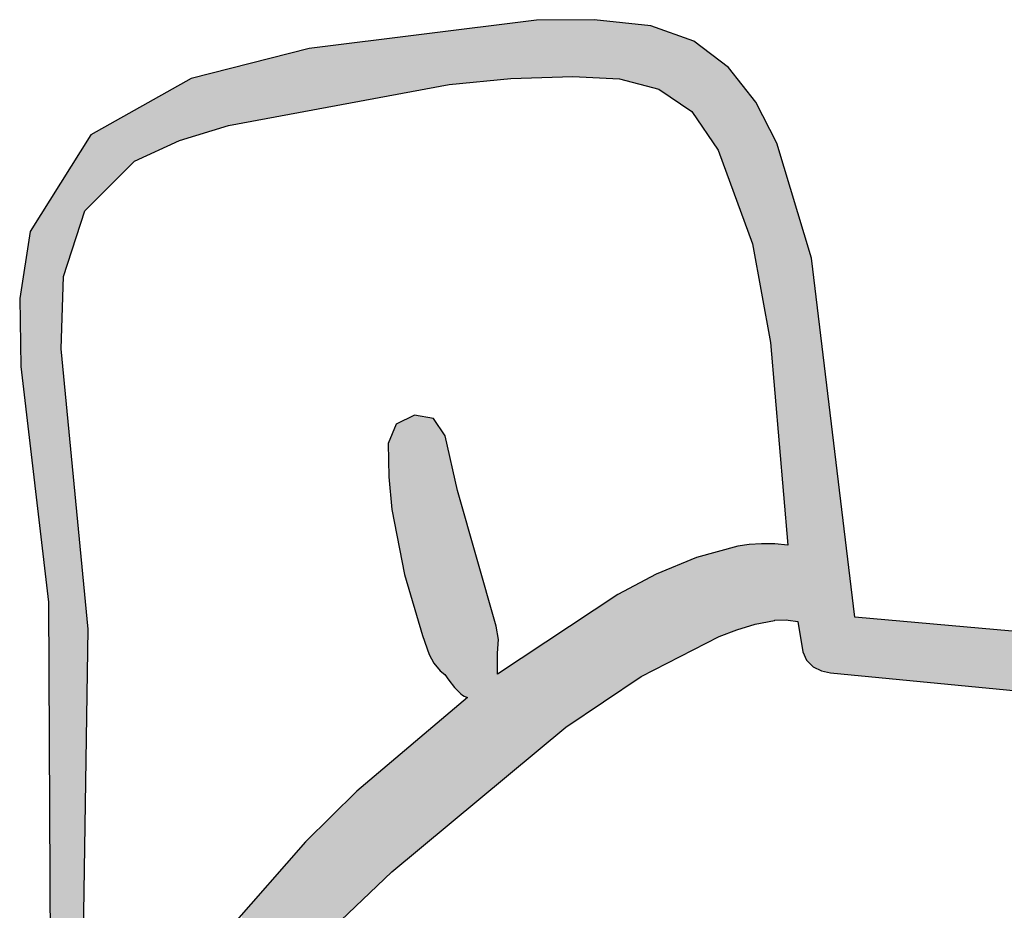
# Model space of a CAD drawing. Extents: x 1.5 to 29.6, y -198.1 to -103.6.
# Tile 10 of 35: x 9.8 to 13.6, y -162.8 to -159.4. Entities that reach past the tile are written whole.
import ezdxf

# ---------------------------------------------------------------- set-up
doc = ezdxf.new("R2010")
doc.units = 0
doc.layers.add('LAYER_3', color=7, linetype='CONTINUOUS')

# ---------------------------------------------------------------- blocks, each defined once
blk = doc.blocks.new('*U25')
at = {"layer": 'LAYER_3', "color": 1}
for points in [[(11.7925, -159.5866), (11.6941, -159.3788), (11.7925, -159.3665)], [(11.9045, -159.5828), (11.7925, -159.3665), (11.9045, -159.3655)], [(11.7925, -159.5866), (11.7925, -159.3665), (11.9045, -159.5828)], [(11.9308, -159.5819), (11.9045, -159.3655), (11.9308, -159.3653)], [(11.9045, -159.5828), (11.9045, -159.3655), (11.9308, -159.5819)], [(12.0129, -159.5863), (11.9308, -159.3653), (12.0129, -159.3646)], [(11.9308, -159.5819), (11.9308, -159.3653), (12.0129, -159.5863)], [(12.0129, -159.5863), (12.0129, -159.3646), (12.1029, -159.5912)], [(12.1029, -159.5912), (12.0129, -159.3646), (12.1029, -159.3746)], [(11.4775, -159.6105), (11.4578, -159.4083), (11.4775, -159.4059)], [(11.4897, -159.6094), (11.4775, -159.4059), (11.4897, -159.4043)], [(11.4775, -159.6105), (11.4775, -159.4059), (11.4897, -159.6094)], [(11.5016, -159.6082), (11.4897, -159.4043), (11.5016, -159.4028)], [(11.4897, -159.6094), (11.4897, -159.4043), (11.5016, -159.6082)], [(11.508, -159.6076), (11.5016, -159.4028), (11.508, -159.402)], [(11.5016, -159.6082), (11.5016, -159.4028), (11.508, -159.6076)], [(11.5146, -159.607), (11.508, -159.402), (11.5146, -159.4012)], [(11.508, -159.6076), (11.508, -159.402), (11.5146, -159.607)], [(11.528, -159.6057), (11.5146, -159.4012), (11.528, -159.3995)], [(11.5146, -159.607), (11.5146, -159.4012), (11.528, -159.6057)], [(11.6378, -159.5953), (11.528, -159.3995), (11.6378, -159.3858)], [(11.528, -159.6057), (11.528, -159.3995), (11.6378, -159.5953)], [(11.6428, -159.5949), (11.6378, -159.3858), (11.6428, -159.3852)], [(11.6378, -159.5953), (11.6378, -159.3858), (11.6428, -159.5949)], [(11.6428, -159.5949), (11.6428, -159.3852), (11.643, -159.5948)], [(11.643, -159.5948), (11.6428, -159.3852), (11.643, -159.3852)], [(11.6459, -159.5946), (11.643, -159.3852), (11.6459, -159.3848)], [(11.643, -159.5948), (11.643, -159.3852), (11.6459, -159.5946)], [(11.6941, -159.59), (11.6459, -159.3848), (11.6941, -159.3788)], [(11.6459, -159.5946), (11.6459, -159.3848), (11.6941, -159.59)], [(11.6941, -159.59), (11.6941, -159.3788), (11.7925, -159.5866)], [(12.1029, -159.5912), (12.1029, -159.3746), (12.1093, -159.5915)], [(12.1093, -159.5915), (12.1029, -159.3746), (12.1093, -159.3754)], [(12.1093, -159.5915), (12.1093, -159.3754), (12.1933, -159.6135)], [(12.1933, -159.6135), (12.1093, -159.3754), (12.1933, -159.3847)], [(12.1933, -159.6135), (12.1933, -159.3847), (12.2293, -159.623)], [(12.2293, -159.623), (12.1933, -159.3847), (12.2293, -159.3887)], [(12.2293, -159.623), (12.2293, -159.3887), (12.2505, -159.6285)], [(12.2505, -159.6285), (12.2293, -159.3887), (12.2505, -159.3962)], [(12.2505, -159.6285), (12.2505, -159.3962), (12.2606, -159.6312)], [(12.2606, -159.6312), (12.2505, -159.3962), (12.2606, -159.3998)], [(12.2606, -159.6312), (12.2606, -159.3998), (12.3863, -159.7169)], [(12.3863, -159.7169), (12.2606, -159.3998), (12.3863, -159.4442)], [(11.2232, -159.6561), (11.1041, -159.4526), (11.2232, -159.4377)], [(11.2257, -159.6556), (11.2232, -159.4377), (11.2257, -159.4374)], [(11.2232, -159.6561), (11.2232, -159.4377), (11.2257, -159.6556)], [(11.2374, -159.6534), (11.2257, -159.4374), (11.2374, -159.4359)], [(11.2257, -159.6556), (11.2257, -159.4374), (11.2374, -159.6534)], [(11.2384, -159.6532), (11.2374, -159.4359), (11.2384, -159.4358)], [(11.2374, -159.6534), (11.2374, -159.4359), (11.2384, -159.6532)], [(11.255, -159.6501), (11.2384, -159.4358), (11.255, -159.4337)], [(11.2384, -159.6532), (11.2384, -159.4358), (11.255, -159.6501)], [(11.2862, -159.6443), (11.255, -159.4337), (11.2862, -159.4298)], [(11.255, -159.6501), (11.255, -159.4337), (11.2862, -159.6443)], [(11.3241, -159.6373), (11.2862, -159.4298), (11.3241, -159.425)], [(11.2862, -159.6443), (11.2862, -159.4298), (11.3241, -159.6373)], [(11.3557, -159.6314), (11.3241, -159.425), (11.3557, -159.4211)], [(11.3241, -159.6373), (11.3241, -159.425), (11.3557, -159.6314)], [(11.3814, -159.6266), (11.3557, -159.4211), (11.3814, -159.4179)], [(11.3557, -159.6314), (11.3557, -159.4211), (11.3814, -159.6266)], [(11.3975, -159.6236), (11.3814, -159.4179), (11.3975, -159.4159)], [(11.3814, -159.6266), (11.3814, -159.4179), (11.3975, -159.6236)], [(11.399, -159.6233), (11.3975, -159.4159), (11.399, -159.4157)], [(11.3975, -159.6236), (11.3975, -159.4159), (11.399, -159.6233)], [(11.4235, -159.6188), (11.399, -159.4157), (11.4235, -159.4126)], [(11.399, -159.6233), (11.399, -159.4157), (11.4235, -159.6188)], [(11.4411, -159.6155), (11.4235, -159.4126), (11.4411, -159.4104)], [(11.4235, -159.6188), (11.4235, -159.4126), (11.4411, -159.6155)], [(11.4424, -159.6153), (11.4411, -159.4104), (11.4424, -159.4102)], [(11.4411, -159.6155), (11.4411, -159.4104), (11.4424, -159.6153)], [(11.4557, -159.6128), (11.4424, -159.4102), (11.4557, -159.4086)], [(11.4424, -159.6153), (11.4424, -159.4102), (11.4557, -159.6128)], [(11.4578, -159.6124), (11.4557, -159.4086), (11.4578, -159.4083)], [(11.4557, -159.6128), (11.4557, -159.4086), (11.4578, -159.6124)], [(11.4578, -159.6124), (11.4578, -159.4083), (11.4775, -159.6105)], [(12.3863, -159.7169), (12.3863, -159.4442), (12.395, -159.7294)], [(12.395, -159.7294), (12.3863, -159.4442), (12.395, -159.4472)], [(10.9073, -159.7149), (10.8184, -159.5014), (10.9073, -159.479)], [(10.9213, -159.7123), (10.9073, -159.479), (10.9213, -159.4754)], [(10.9073, -159.7149), (10.9073, -159.479), (10.9213, -159.7123)], [(11.1041, -159.6782), (10.9213, -159.4754), (11.1041, -159.4526)], [(10.9213, -159.7123), (10.9213, -159.4754), (11.1041, -159.6782)], [(11.1041, -159.6782), (11.1041, -159.4526), (11.2232, -159.6561)], [(12.395, -159.7294), (12.395, -159.4472), (12.4041, -159.7427)], [(12.4041, -159.7427), (12.395, -159.4472), (12.4041, -159.4542)], [(12.4041, -159.7427), (12.4041, -159.4542), (12.4883, -159.8649)], [(12.4883, -159.8649), (12.4041, -159.4542), (12.4883, -159.5178)], [(10.8184, -159.7314), (10.6597, -159.5415), (10.8184, -159.5014)], [(10.8184, -159.7314), (10.8184, -159.5014), (10.9073, -159.7149)], [(12.4883, -159.8649), (12.4883, -159.5178), (12.4909, -159.872)], [(12.4909, -159.872), (12.4883, -159.5178), (12.4909, -159.5198)], [(12.4909, -159.872), (12.4909, -159.5198), (12.5276, -159.9732)], [(12.5276, -159.9732), (12.4909, -159.5198), (12.5276, -159.5476)], [(10.6077, -159.7711), (10.5861, -159.5601), (10.6077, -159.5547)], [(10.6119, -159.7699), (10.6077, -159.5547), (10.6119, -159.5536)], [(10.6077, -159.7711), (10.6077, -159.5547), (10.6119, -159.7699)], [(10.6256, -159.7673), (10.6119, -159.5536), (10.6256, -159.5502)], [(10.6119, -159.7699), (10.6119, -159.5536), (10.6256, -159.7673)], [(10.6597, -159.761), (10.6256, -159.5502), (10.6597, -159.5415)], [(10.6256, -159.7673), (10.6256, -159.5502), (10.6597, -159.761)], [(10.6597, -159.761), (10.6597, -159.5415), (10.8184, -159.7314)], [(12.5276, -159.9732), (12.5276, -159.5476), (12.5595, -160.0608)], [(12.5595, -160.0608), (12.5276, -159.5476), (12.5595, -159.5883)], [(10.4646, -159.8151), (10.4332, -159.6099), (10.4646, -159.5922)], [(10.469, -159.8138), (10.4646, -159.5922), (10.469, -159.5897)], [(10.4646, -159.8151), (10.4646, -159.5922), (10.469, -159.8138)], [(10.4775, -159.8112), (10.469, -159.5897), (10.4775, -159.5876)], [(10.469, -159.8138), (10.469, -159.5897), (10.4775, -159.8112)], [(10.5351, -159.7934), (10.4775, -159.5876), (10.5351, -159.573)], [(10.4775, -159.8112), (10.4775, -159.5876), (10.5351, -159.7934)], [(10.5358, -159.7932), (10.5351, -159.573), (10.5358, -159.5729)], [(10.5351, -159.7934), (10.5351, -159.573), (10.5358, -159.7932)], [(10.5861, -159.7778), (10.5358, -159.5729), (10.5861, -159.5601)], [(10.5358, -159.7932), (10.5358, -159.5729), (10.5861, -159.7778)], [(10.5861, -159.7778), (10.5861, -159.5601), (10.6077, -159.7711)], [(12.5595, -160.0608), (12.5595, -159.5883), (12.5626, -160.0695)], [(12.5626, -160.0695), (12.5595, -159.5883), (12.5626, -159.5924)], [(12.5626, -160.0695), (12.5626, -159.5924), (12.6064, -160.1898)], [(12.6064, -160.1898), (12.5626, -159.5924), (12.6064, -159.6482)], [(10.4224, -159.8284), (10.2525, -159.7117), (10.4224, -159.616)], [(10.4243, -159.8275), (10.4224, -159.616), (10.4243, -159.6149)], [(10.4224, -159.8284), (10.4224, -159.616), (10.4243, -159.8275)], [(10.4332, -159.8248), (10.4243, -159.6149), (10.4332, -159.6099)], [(10.4243, -159.8275), (10.4243, -159.6149), (10.4332, -159.8248)], [(10.4332, -159.8248), (10.4332, -159.6099), (10.4646, -159.8151)], [(12.6064, -160.1898), (12.6064, -159.6482), (12.6187, -160.2238)], [(12.6187, -160.2238), (12.6064, -159.6482), (12.6187, -159.664)], [(12.6187, -160.2238), (12.6187, -159.664), (12.6299, -160.2847)], [(12.6299, -160.2847), (12.6187, -159.664), (12.6299, -159.6783)], [(12.6299, -160.2847), (12.6299, -159.6783), (12.6319, -160.2953)], [(12.6319, -160.2953), (12.6299, -159.6783), (12.6319, -159.6808)], [(12.6319, -160.2953), (12.6319, -159.6808), (12.6541, -160.4164)], [(12.6541, -160.4164), (12.6319, -159.6808), (12.6541, -159.7243)], [(10.2525, -159.9064), (10.0845, -159.8063), (10.2525, -159.7117)], [(10.2525, -159.9064), (10.2525, -159.7117), (10.4224, -159.8284)], [(12.6541, -160.4164), (12.6541, -159.7243), (12.6882, -160.6021)], [(12.6882, -160.6021), (12.6541, -159.7243), (12.6882, -159.7909)], [(10.0845, -160.074), (10.0746, -159.8221), (10.0845, -159.8063)], [(10.0845, -160.074), (10.0845, -159.8063), (10.2525, -159.9064)], [(12.6882, -160.6021), (12.6882, -159.7909), (12.7031, -160.7749)], [(12.7031, -160.7749), (12.6882, -159.7909), (12.7031, -159.8199)], [(12.7031, -160.7749), (12.7031, -159.8199), (12.7042, -160.788)], [(12.7042, -160.788), (12.7031, -159.8199), (12.7042, -159.8221)], [(10.0617, -160.0968), (10.0472, -159.8659), (10.0617, -159.8428)], [(10.0634, -160.0951), (10.0617, -159.8428), (10.0634, -159.84)], [(10.0617, -160.0968), (10.0617, -159.8428), (10.0634, -160.0951)], [(10.0746, -160.0839), (10.0634, -159.84), (10.0746, -159.8221)], [(10.0634, -160.0951), (10.0634, -159.84), (10.0746, -160.0839)], [(10.0746, -160.0839), (10.0746, -159.8221), (10.0845, -160.074)], [(12.7042, -160.788), (12.7042, -159.8221), (12.7047, -160.7938)], [(12.7047, -160.7938), (12.7042, -159.8221), (12.7047, -159.823)], [(12.7047, -160.7938), (12.7047, -159.823), (12.7121, -160.8799)], [(12.7121, -160.8799), (12.7047, -159.823), (12.7121, -159.8375)], [(12.7121, -160.8799), (12.7121, -159.8375), (12.7511, -161.3353)], [(12.7511, -161.3353), (12.7121, -159.8375), (12.7511, -159.9668)], [(10.0472, -160.1415), (9.9803, -159.9728), (10.0472, -159.8659)], [(10.0472, -160.1415), (10.0472, -159.8659), (10.0617, -160.0968)], [(12.7511, -161.3353), (12.7511, -159.9668), (12.7548, -161.3785)], [(12.7548, -161.3785), (12.7511, -159.9668), (12.7548, -159.9791)], [(9.9714, -166.105), (9.9444, -160.0301), (9.9714, -159.987)], [(9.9803, -160.3483), (9.9714, -159.987), (9.9803, -159.9728)], [(9.9714, -160.6256), (9.9714, -159.987), (9.9803, -160.3483)], [(9.9803, -160.3483), (9.9803, -159.9728), (10.0472, -160.1415)], [(12.7548, -161.6654), (12.7548, -159.9791), (12.7555, -161.6656)], [(12.7555, -161.6656), (12.7548, -159.9791), (12.7555, -159.9814)], [(12.7555, -161.6656), (12.7555, -159.9814), (12.7927, -161.6705)], [(12.7927, -161.6705), (12.7555, -159.9814), (12.7927, -160.1047)], [(9.9444, -166.0956), (9.923, -160.0642), (9.9444, -160.0301)], [(9.9444, -166.0956), (9.9444, -160.0301), (9.9714, -166.105)], [(9.923, -161.5962), (9.8531, -160.1758), (9.923, -160.0642)], [(9.923, -161.5962), (9.923, -160.0642), (9.9444, -166.0956)], [(12.7927, -161.6705), (12.7927, -160.1047), (12.8118, -161.7862)], [(12.8118, -161.7862), (12.7927, -160.1047), (12.8118, -160.1681)], [(9.8531, -161.0028), (9.8167, -160.4058), (9.8531, -160.1758)], [(9.8531, -161.0028), (9.8531, -160.1758), (9.923, -161.5962)], [(12.8118, -161.7862), (12.8118, -160.1681), (12.8262, -161.8191)], [(12.8262, -161.8191), (12.8118, -160.1681), (12.8262, -160.2157)], [(12.8262, -161.8191), (12.8262, -160.2157), (12.8453, -161.838)], [(12.8453, -161.838), (12.8262, -160.2157), (12.8453, -160.2788)], [(12.8453, -161.838), (12.8453, -160.2788), (12.8513, -161.844)], [(12.8513, -161.844), (12.8453, -160.2788), (12.8513, -160.3293)], [(12.8513, -161.844), (12.8513, -160.3293), (12.8833, -161.8601)], [(12.8833, -161.8601), (12.8513, -160.3293), (12.8833, -160.5935)], [(9.8167, -160.6934), (9.8125, -160.4324), (9.8167, -160.4058)], [(9.8167, -160.6934), (9.8167, -160.4058), (9.8531, -161.0028)], [(12.8833, -161.8601), (12.8833, -160.5935), (12.918, -161.867)], [(12.918, -161.867), (12.8833, -160.5935), (12.918, -160.8806)], [(9.9714, -166.105), (9.9714, -160.6256), (9.9803, -166.1081)], [(9.9803, -166.1081), (9.9714, -160.6256), (9.9803, -160.7183)], [(9.9803, -166.1081), (9.9803, -160.7183), (10.0472, -166.1313)], [(10.0472, -166.1313), (9.9803, -160.7183), (10.0472, -161.4152)], [(11.255, -161.3284), (11.2384, -160.9532), (11.255, -160.9145)], [(11.2862, -161.4908), (11.255, -160.9145), (11.2862, -160.8991)], [(11.255, -161.3284), (11.255, -160.9145), (11.2862, -161.4908)], [(11.3241, -161.6183), (11.2862, -160.8991), (11.3241, -160.8804)], [(11.2862, -161.4908), (11.2862, -160.8991), (11.3241, -161.6183)], [(11.3241, -161.6183), (11.3241, -160.8804), (11.3557, -161.7245)], [(11.3557, -161.7245), (11.3241, -160.8804), (11.3557, -160.8858)], [(11.3557, -161.7245), (11.3557, -160.8858), (11.3814, -161.7966)], [(11.3814, -161.7966), (11.3557, -160.8858), (11.3814, -160.8902)], [(11.3814, -161.7966), (11.3814, -160.8902), (11.3975, -161.8274)], [(11.3975, -161.8274), (11.3814, -160.8902), (11.3975, -160.893)], [(11.3975, -161.8274), (11.3975, -160.893), (11.399, -161.8302)], [(11.399, -161.8302), (11.3975, -160.893), (11.399, -160.8951)], [(11.399, -161.8302), (11.399, -160.8951), (11.4235, -161.8598)], [(11.4235, -161.8598), (11.399, -160.8951), (11.4235, -160.931)], [(12.918, -161.867), (12.918, -160.8806), (13.0114, -161.876)], [(13.0114, -161.876), (12.918, -160.8806), (13.0114, -161.6541)], [(11.2384, -161.2416), (11.2374, -160.9554), (11.2384, -160.9532)], [(11.2384, -161.2416), (11.2384, -160.9532), (11.255, -161.3284)], [(11.4235, -161.8598), (11.4235, -160.931), (11.4411, -161.8738)], [(11.4411, -161.8738), (11.4235, -160.931), (11.4411, -160.957)], [(11.2257, -161.1159), (11.2232, -160.9886), (11.2257, -160.9828)], [(11.2374, -161.2324), (11.2257, -160.9828), (11.2374, -160.9554)], [(11.2257, -161.1159), (11.2257, -160.9828), (11.2374, -161.2324)], [(11.2374, -161.2324), (11.2374, -160.9554), (11.2384, -161.2416)], [(11.4411, -161.8738), (11.4411, -160.957), (11.4424, -161.8757)], [(11.4424, -161.8757), (11.4411, -160.957), (11.4424, -160.9589)], [(11.4424, -161.8757), (11.4424, -160.9589), (11.4557, -161.8953)], [(11.4557, -161.8953), (11.4424, -160.9589), (11.4557, -161.0176)], [(11.4557, -161.8953), (11.4557, -161.0176), (11.4578, -161.898)], [(11.4578, -161.898), (11.4557, -161.0176), (11.4578, -161.0271)], [(11.4578, -161.898), (11.4578, -161.0271), (11.4775, -161.9228)], [(11.4775, -161.9228), (11.4578, -161.0271), (11.4775, -161.1141)], [(11.4775, -161.9228), (11.4775, -161.1141), (11.4897, -161.9356)], [(11.4897, -161.9356), (11.4775, -161.1141), (11.4897, -161.1683)], [(11.4897, -161.9356), (11.4897, -161.1683), (11.5016, -161.9481)], [(11.5016, -161.9481), (11.4897, -161.1683), (11.5016, -161.2101)], [(11.5016, -161.9481), (11.5016, -161.2101), (11.508, -161.9532)], [(11.508, -161.9532), (11.5016, -161.2101), (11.508, -161.2324)], [(11.508, -161.9532), (11.508, -161.2324), (11.5146, -161.9566)], [(11.5146, -161.9566), (11.508, -161.2324), (11.5146, -161.2556)], [(11.5146, -161.9566), (11.5146, -161.2556), (11.528, -161.9621)], [(11.528, -161.9621), (11.5146, -161.2556), (11.528, -161.3029)], [(11.528, -162.3877), (11.528, -161.3029), (11.6378, -162.2965)], [(11.6378, -162.2965), (11.528, -161.3029), (11.6378, -161.6886)], [(12.4883, -161.7292), (12.4041, -161.4251), (12.4883, -161.402)], [(12.4909, -161.7279), (12.4883, -161.402), (12.4909, -161.4013)], [(12.4883, -161.7292), (12.4883, -161.402), (12.4909, -161.7279)], [(12.5276, -161.7139), (12.4909, -161.4013), (12.5276, -161.3912)], [(12.4909, -161.7279), (12.4909, -161.4013), (12.5276, -161.7139)], [(12.5595, -161.7018), (12.5276, -161.3912), (12.5595, -161.3825)], [(12.5276, -161.7139), (12.5276, -161.3912), (12.5595, -161.7018)], [(12.5626, -161.7009), (12.5595, -161.3825), (12.5626, -161.3816)], [(12.5595, -161.7018), (12.5595, -161.3825), (12.5626, -161.7009)], [(12.6064, -161.6882), (12.5626, -161.3816), (12.6064, -161.3752)], [(12.5626, -161.7009), (12.5626, -161.3816), (12.6064, -161.6882)], [(12.6187, -161.6845), (12.6064, -161.3752), (12.6187, -161.3745)], [(12.6064, -161.6882), (12.6064, -161.3752), (12.6187, -161.6845)], [(12.6299, -161.6813), (12.6187, -161.3745), (12.6299, -161.3738)], [(12.6187, -161.6845), (12.6187, -161.3745), (12.6299, -161.6813)], [(12.6319, -161.6809), (12.6299, -161.3738), (12.6319, -161.3737)], [(12.6299, -161.6813), (12.6299, -161.3738), (12.6319, -161.6809)], [(12.6541, -161.6763), (12.6319, -161.3737), (12.6541, -161.3723)], [(12.6319, -161.6809), (12.6319, -161.3737), (12.6541, -161.6763)], [(12.6541, -161.6763), (12.6541, -161.3723), (12.6882, -161.6692)], [(12.6882, -161.6692), (12.6541, -161.3723), (12.6882, -161.373)], [(12.6882, -161.6692), (12.6882, -161.373), (12.7031, -161.6661)], [(12.7031, -161.6661), (12.6882, -161.373), (12.7031, -161.3732)], [(12.7031, -161.6661), (12.7031, -161.3732), (12.7042, -161.6658)], [(12.7042, -161.6658), (12.7031, -161.3732), (12.7042, -161.3733)], [(12.7042, -161.6658), (12.7042, -161.3733), (12.7047, -161.6656)], [(12.7047, -161.6656), (12.7042, -161.3733), (12.7047, -161.3733)], [(12.7047, -161.6656), (12.7047, -161.3733), (12.7121, -161.6655)], [(12.7121, -161.6655), (12.7047, -161.3733), (12.7121, -161.3741)], [(12.7121, -161.6655), (12.7121, -161.3741), (12.7511, -161.6645)], [(12.7511, -161.6645), (12.7121, -161.3741), (12.7511, -161.3781)], [(12.7511, -161.6645), (12.7511, -161.3781), (12.7548, -161.6654)], [(12.7548, -161.6654), (12.7511, -161.3781), (12.7548, -161.3785)], [(10.0472, -163.5402), (10.0472, -161.4152), (10.0617, -162.5695)], [(10.0617, -162.5695), (10.0472, -161.4152), (10.0617, -161.5655)], [(12.3863, -161.7816), (12.2606, -161.485), (12.3863, -161.4325)], [(12.395, -161.7772), (12.3863, -161.4325), (12.395, -161.4289)], [(12.3863, -161.7816), (12.3863, -161.4325), (12.395, -161.7772)], [(12.4041, -161.7725), (12.395, -161.4289), (12.4041, -161.4251)], [(12.395, -161.7772), (12.395, -161.4289), (12.4041, -161.7725)], [(12.4041, -161.7725), (12.4041, -161.4251), (12.4883, -161.7292)], [(12.2293, -161.8624), (12.1933, -161.5195), (12.2293, -161.5004)], [(12.2505, -161.8515), (12.2293, -161.5004), (12.2505, -161.4892)], [(12.2293, -161.8624), (12.2293, -161.5004), (12.2505, -161.8515)], [(12.2606, -161.8463), (12.2505, -161.4892), (12.2606, -161.485)], [(12.2505, -161.8515), (12.2505, -161.4892), (12.2606, -161.8463)], [(12.2606, -161.8463), (12.2606, -161.485), (12.3863, -161.7816)], [(12.1933, -161.8809), (12.1093, -161.564), (12.1933, -161.5195)], [(12.1933, -161.8809), (12.1933, -161.5195), (12.2293, -161.8624)], [(10.0617, -162.5695), (10.0617, -161.5655), (10.0634, -162.4509)], [(10.0634, -162.4509), (10.0617, -161.5655), (10.0634, -161.5839)], [(10.0634, -162.4509), (10.0634, -161.5839), (10.0746, -161.7002)], [(12.1029, -161.9416), (12.0129, -161.6272), (12.1029, -161.5674)], [(12.1093, -161.9373), (12.1029, -161.5674), (12.1093, -161.564)], [(12.1029, -161.9416), (12.1029, -161.5674), (12.1093, -161.9373)], [(12.1093, -161.9373), (12.1093, -161.564), (12.1933, -161.8809)], [(12.0129, -162.0021), (11.9308, -161.6816), (12.0129, -161.6272)], [(12.0129, -162.0021), (12.0129, -161.6272), (12.1029, -161.9416)], [(13.0114, -161.876), (13.0114, -161.6541), (16.326, -162.1962)], [(16.326, -162.1962), (13.0114, -161.6541), (16.326, -161.9483)], [(11.6378, -162.2965), (11.6378, -161.6886), (11.6428, -162.2924)], [(11.6428, -162.2924), (11.6378, -161.6886), (11.6428, -161.7203)], [(11.9045, -162.0749), (11.7925, -161.7734), (11.9045, -161.6991)], [(11.9308, -162.0573), (11.9045, -161.6991), (11.9308, -161.6816)], [(11.9045, -162.0749), (11.9045, -161.6991), (11.9308, -162.0573)], [(11.9308, -162.0573), (11.9308, -161.6816), (12.0129, -162.0021)], [(11.6428, -161.8728), (11.6428, -161.7203), (11.643, -161.7914)], [(11.643, -161.7914), (11.6428, -161.7203), (11.643, -161.7217)], [(11.643, -161.7914), (11.643, -161.7217), (11.6459, -161.7399)], [(11.7925, -162.168), (11.6941, -161.8387), (11.7925, -161.7734)], [(11.7925, -162.168), (11.7925, -161.7734), (11.9045, -162.0749)], [(11.6941, -162.2497), (11.6459, -161.8707), (11.6941, -161.8387)], [(11.6941, -162.2497), (11.6941, -161.8387), (11.7925, -162.168)], [(11.643, -162.2922), (11.6428, -161.8728), (11.643, -161.8726)], [(11.6428, -162.2924), (11.6428, -161.8728), (11.643, -162.2922)], [(11.6459, -162.2898), (11.643, -161.8726), (11.6459, -161.8707)], [(11.643, -162.2922), (11.643, -161.8726), (11.6459, -162.2898)], [(11.6459, -162.2898), (11.6459, -161.8707), (11.6941, -162.2497)], [(11.528, -162.3877), (11.5146, -161.9735), (11.528, -161.9621)], [(11.4775, -162.4297), (11.4578, -162.0215), (11.4775, -162.0048)], [(11.4897, -162.4195), (11.4775, -162.0048), (11.4897, -161.9945)], [(11.4775, -162.4297), (11.4775, -162.0048), (11.4897, -162.4195)], [(11.5016, -162.4097), (11.4897, -161.9945), (11.5016, -161.9844)], [(11.4897, -162.4195), (11.4897, -161.9945), (11.5016, -162.4097)], [(11.508, -162.4044), (11.5016, -161.9844), (11.508, -161.979)], [(11.5016, -162.4097), (11.5016, -161.9844), (11.508, -162.4044)], [(11.5146, -162.3989), (11.508, -161.979), (11.5146, -161.9735)], [(11.508, -162.4044), (11.508, -161.979), (11.5146, -162.3989)], [(11.5146, -162.3989), (11.5146, -161.9735), (11.528, -162.3877)], [(11.4411, -162.4599), (11.4235, -162.0506), (11.4411, -162.0356)], [(11.4424, -162.4588), (11.4411, -162.0356), (11.4424, -162.0345)], [(11.4411, -162.4599), (11.4411, -162.0356), (11.4424, -162.4588)], [(11.4557, -162.4478), (11.4424, -162.0345), (11.4557, -162.0233)], [(11.4424, -162.4588), (11.4424, -162.0345), (11.4557, -162.4478)], [(11.4578, -162.446), (11.4557, -162.0233), (11.4578, -162.0215)], [(11.4557, -162.4478), (11.4557, -162.0233), (11.4578, -162.446)], [(11.4578, -162.446), (11.4578, -162.0215), (11.4775, -162.4297)], [(11.3975, -162.4961), (11.3814, -162.0862), (11.3975, -162.0725)], [(11.399, -162.4949), (11.3975, -162.0725), (11.399, -162.0713)], [(11.3975, -162.4961), (11.3975, -162.0725), (11.399, -162.4949)], [(11.4235, -162.4746), (11.399, -162.0713), (11.4235, -162.0506)], [(11.399, -162.4949), (11.399, -162.0713), (11.4235, -162.4746)], [(11.4235, -162.4746), (11.4235, -162.0506), (11.4411, -162.4599)], [(11.3557, -162.5309), (11.3241, -162.1347), (11.3557, -162.108)], [(11.3814, -162.5096), (11.3557, -162.108), (11.3814, -162.0862)], [(11.3557, -162.5309), (11.3557, -162.108), (11.3814, -162.5096)], [(11.3814, -162.5096), (11.3814, -162.0862), (11.3975, -162.4961)], [(11.3241, -162.5571), (11.2862, -162.1668), (11.3241, -162.1347)], [(11.3241, -162.5571), (11.3241, -162.1347), (11.3557, -162.5309)], [(11.255, -162.6145), (11.2384, -162.2073), (11.255, -162.1932)], [(11.2862, -162.5886), (11.255, -162.1932), (11.2862, -162.1668)], [(11.255, -162.6145), (11.255, -162.1932), (11.2862, -162.5886)], [(11.2862, -162.5886), (11.2862, -162.1668), (11.3241, -162.5571)], [(11.2232, -162.6428), (11.1041, -162.321), (11.2232, -162.2202)], [(11.2257, -162.6404), (11.2232, -162.2202), (11.2257, -162.218)], [(11.2232, -162.6428), (11.2232, -162.2202), (11.2257, -162.6404)], [(11.2374, -162.6291), (11.2257, -162.218), (11.2374, -162.2081)], [(11.2257, -162.6404), (11.2257, -162.218), (11.2374, -162.6291)], [(11.2384, -162.6283), (11.2374, -162.2081), (11.2384, -162.2073)], [(11.2374, -162.6291), (11.2374, -162.2081), (11.2384, -162.6283)], [(11.2384, -162.6283), (11.2384, -162.2073), (11.255, -162.6145)], [(11.1041, -162.7567), (10.9213, -162.5013), (11.1041, -162.321)], [(11.1041, -162.7567), (11.1041, -162.321), (11.2232, -162.6428)], [(10.9073, -162.945), (10.8184, -162.6165), (10.9073, -162.5151)], [(10.9213, -162.9316), (10.9073, -162.5151), (10.9213, -162.5013)], [(10.9073, -162.945), (10.9073, -162.5151), (10.9213, -162.9316)], [(10.9213, -162.9316), (10.9213, -162.5013), (11.1041, -162.7567)], [(10.8184, -163.03), (10.6597, -162.7976), (10.8184, -162.6165)], [(10.8184, -163.03), (10.8184, -162.6165), (10.9073, -162.945)]]:
    blk.add_solid(points, dxfattribs=at)
blk = doc.blocks.new('BLOCK_2')
at = {"layer": 'LAYER_3'}
for points in [[(10.0617, -160.0968), (10.2525, -159.9064), (10.4243, -159.8275), (10.6119, -159.7699), (11.4578, -159.6124), (11.6941, -159.59), (11.9308, -159.5819), (12.1093, -159.5915), (12.2606, -159.6312), (12.3863, -159.7169), (12.4883, -159.8649), (12.6187, -160.2238), (12.6882, -160.6021), (12.7548, -161.3785), (12.7042, -161.3733), (12.6541, -161.3723), (12.6064, -161.3752), (12.5626, -161.3816), (12.4041, -161.4251), (12.2505, -161.4892), (12.1029, -161.5674), (11.6428, -161.8728), (11.643, -161.7914), (11.6459, -161.7399), (11.6378, -161.6886), (11.4897, -161.1683), (11.4424, -160.9589), (11.3975, -160.893), (11.3241, -160.8804), (11.255, -160.9145), (11.2232, -160.9886), (11.2257, -161.1159), (11.2384, -161.2416), (11.2862, -161.4908), (11.3557, -161.7245), (11.3814, -161.7966), (11.399, -161.8302), (11.4235, -161.8598), (11.4411, -161.8738), (11.4557, -161.8953), (11.4775, -161.9228), (11.5016, -161.9481), (11.508, -161.9532), (11.5146, -161.9566), (11.528, -161.9621), (11.1041, -162.321), (10.9073, -162.5151), (10.6256, -162.8365)], [(10.8184, -163.03), (11.2374, -162.6291), (11.9045, -162.0749), (12.1933, -161.8809), (12.4909, -161.7279), (12.5595, -161.7018), (12.6299, -161.6813), (12.7031, -161.6661), (12.7047, -161.6656), (12.7511, -161.6645), (12.7555, -161.6656), (12.7927, -161.6705), (12.8118, -161.7862), (12.8262, -161.8191), (12.8513, -161.844), (12.8833, -161.8601), (12.918, -161.867), (16.3801, -162.2014)], [(16.326, -161.9483), (13.0114, -161.6541), (12.8453, -160.2788), (12.7121, -159.8375), (12.6319, -159.6808), (12.5276, -159.5476), (12.395, -159.4472), (12.2293, -159.3887), (12.0129, -159.3646), (11.7925, -159.3665), (10.9213, -159.4754), (10.469, -159.5897), (10.0845, -159.8063), (9.8531, -160.1758), (9.8125, -160.4324), (9.8167, -160.6934), (9.923, -161.5962), (9.9444, -166.0956), (10.0634, -166.1369), (10.0472, -163.5402), (10.0746, -161.7002), (9.9714, -160.6256), (9.9803, -160.3483), (10.0617, -160.0968)]]:
    blk.add_lwpolyline(points, dxfattribs=at)
at = {"layer": 'LAYER_3', "color": 1}
blk.add_blockref('*U25', (0, 0), dxfattribs=at)

msp = doc.modelspace()

# ---------------------------------------------------------------- block references
at = {"layer": 'LAYER_3'}
msp.add_blockref('BLOCK_2', (0, 0), dxfattribs=at)

doc.saveas('drawing.dxf')
